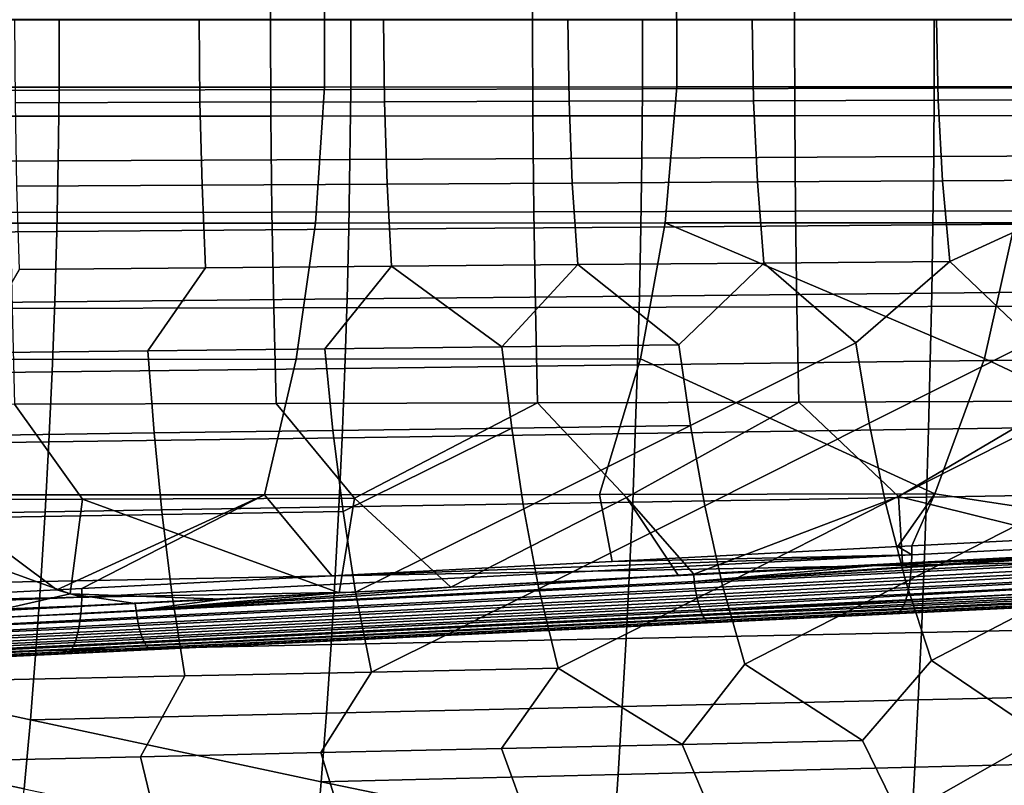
# Model space of a CAD drawing. Header units: metres. Extents: x -25 to 132, y -25 to 25.
# Tile 190 of 256: x 75 to 88, y -10 to 0. Entities that reach past the tile are written whole.
import ezdxf

# ---------------------------------------------------------------- set-up
doc = ezdxf.new("R2010")
doc.units = ezdxf.units.M
doc.layers.add('solid_12_061_071_XXX', color=7, linetype='CONTINUOUS')

msp = doc.modelspace()

# ---------------------------------------------------------------- linework, layer by layer
at = {"layer": 'solid_12_061_071_XXX'}
for points in [[(74.770821, -0.007641, 153.22522), (78.237038, -0.007626, 154.09137), (78.24144, 1.264435, 154.073746), (74.775612, 1.266911, 153.20607)], [(78.237038, -0.007626, 154.09137), (81.703247, -0.00761, 154.95752), (81.707245, 1.261825, 154.941544), (78.24144, 1.264435, 154.073746)], [(81.703247, -0.00761, 154.95752), (85.169472, -0.007593, 155.823654), (85.173019, 1.259079, 155.809464), (81.707245, 1.261825, 154.941544)], [(85.169472, -0.007593, 155.823654), (88.635689, -0.007576, 156.689774), (88.638756, 1.256198, 156.677505), (85.173019, 1.259079, 155.809464)], [(78.951027, -0.8949, 148.138062), (74.291801, -0.895683, 146.782394), (74.291481, 0.908297, 146.782516), (78.950584, 0.907503, 148.138138)], [(83.610283, -0.894034, 149.493668), (78.951027, -0.8949, 148.138062), (78.950584, 0.907503, 148.138138), (83.609711, 0.906625, 149.493683)], [(88.269547, -0.893083, 150.849197), (83.610283, -0.894034, 149.493668), (83.609711, 0.906625, 149.493683), (88.268852, 0.905661, 150.849167)], [(75.436668, -0.937962, 90.059875), (75.440498, 0, 90.068054), (71.580925, 0, 89.085579), (71.576523, -0.9479, 89.076912)], [(77.301468, -1.096823, 69.741486), (74.8592, -1.103872, 68.840729), (74.85128, 0, 68.819572), (77.290787, 0, 69.720062)], [(79.296806, -0.928007, 91.042839), (79.300064, 0, 91.050529), (75.440498, 0, 90.068054), (75.436668, -0.937962, 90.059875)], [(79.743744, -1.089783, 70.642242), (77.301468, -1.096823, 69.741486), (77.290787, 0, 69.720062), (79.730286, 0, 70.620552)], [(83.156952, -0.918072, 92.025803), (83.159637, 0, 92.033005), (79.300064, 0, 91.050529), (79.296806, -0.928007, 91.042839)], [(82.186012, -1.082752, 71.542999), (79.743744, -1.089783, 70.642242), (79.730286, 0, 70.620552), (82.169792, 0, 71.521042)], [(84.628288, -1.075731, 72.443756), (82.186012, -1.082752, 71.542999), (82.169792, 0, 71.521042), (84.609291, 0, 72.421524)], [(87.017082, -0.908125, 93.008766), (87.019203, 0, 93.015488), (83.159637, 0, 92.033005), (83.156952, -0.918072, 92.025803)], [(87.070557, -1.06872, 73.344513), (84.628288, -1.075731, 72.443756), (84.609291, 0, 72.421524), (87.048798, 0, 73.322014)], [(90.87722, -0.89819, 93.99173), (90.878769, 0, 93.997963), (87.019203, 0, 93.015488), (87.017082, -0.908125, 93.008766)], [(89.512833, -1.061719, 74.245262), (87.070557, -1.06872, 73.344513), (87.048798, 0, 73.322014), (89.488304, 0, 74.222504)], [(74.775726, -1.282184, 153.205597), (78.241547, -1.27968, 154.073318), (78.237038, -0.007626, 154.09137), (74.770821, -0.007641, 153.22522)], [(78.241547, -1.27968, 154.073318), (81.707344, -1.277038, 154.941162), (81.703247, -0.00761, 154.95752), (78.237038, -0.007626, 154.09137)], [(81.707344, -1.277038, 154.941162), (85.173103, -1.27426, 155.809113), (85.169472, -0.007593, 155.823654), (81.703247, -0.00761, 154.95752)], [(85.173103, -1.27426, 155.809113), (88.638832, -1.271345, 156.677216), (88.635689, -0.007576, 156.689774), (85.169472, -0.007593, 155.823654)], [(74.205826, -2.698712, 146.819016), (74.291801, -0.895683, 146.782394), (78.951027, -0.8949, 148.138062), (78.831467, -2.696475, 148.160706)], [(78.831467, -2.696475, 148.160706), (78.951027, -0.8949, 148.138062), (83.610283, -0.894034, 149.493668), (83.457336, -2.693995, 149.501617)], [(87.017082, -0.908125, 93.008766), (83.156952, -0.918072, 92.025803), (83.148888, -1.83433, 92.004196), (87.010735, -1.81469, 92.988617)], [(83.457336, -2.693995, 149.501617), (83.610283, -0.894034, 149.493668), (88.269547, -0.893083, 150.849197), (88.083435, -2.69127, 150.841751)], [(90.87722, -0.89819, 93.99173), (87.017082, -0.908125, 93.008766), (87.010735, -1.81469, 92.988617), (90.872559, -1.795073, 93.97303)], [(75.436668, -0.937962, 90.059875), (71.576523, -0.9479, 89.076912), (71.563301, -1.893216, 89.050896), (75.425171, -1.873598, 90.035339)], [(79.296806, -0.928007, 91.042839), (75.436668, -0.937962, 90.059875), (75.425171, -1.873598, 90.035339), (79.287041, -1.853946, 91.019775)], [(83.156952, -0.918072, 92.025803), (79.296806, -0.928007, 91.042839), (79.287041, -1.853946, 91.019775), (83.148888, -1.83433, 92.004196)], [(74.8592, -1.103872, 68.840729), (77.301468, -1.096823, 69.741486), (77.329338, -2.19343, 69.804108), (74.879463, -2.207514, 68.902802)], [(77.301468, -1.096823, 69.741486), (79.743744, -1.089783, 70.642242), (79.779213, -2.179366, 70.705406), (77.329338, -2.19343, 69.804108)], [(79.743744, -1.089783, 70.642242), (82.186012, -1.082752, 71.542999), (82.229088, -2.16532, 71.606705), (79.779213, -2.179366, 70.705406)], [(82.186012, -1.082752, 71.542999), (84.628288, -1.075731, 72.443756), (84.67897, -2.151294, 72.508003), (82.229088, -2.16532, 71.606705)], [(84.628288, -1.075731, 72.443756), (87.070557, -1.06872, 73.344513), (87.128845, -2.137287, 73.409302), (84.67897, -2.151294, 72.508003)], [(87.070557, -1.06872, 73.344513), (89.512833, -1.061719, 74.245262), (89.578728, -2.123301, 74.310593), (87.128845, -2.137287, 73.409302)], [(74.790337, -2.555279, 153.147171), (78.254997, -2.550429, 154.019531), (78.241547, -1.27968, 154.073318), (74.775726, -1.282184, 153.205597)], [(78.254997, -2.550429, 154.019531), (81.719528, -2.545311, 154.892426), (81.707344, -1.277038, 154.941162), (78.241547, -1.27968, 154.073318)], [(81.719528, -2.545311, 154.892426), (85.183929, -2.539924, 155.765823), (85.173103, -1.27426, 155.809113), (81.707344, -1.277038, 154.941162)], [(85.183929, -2.539924, 155.765823), (88.648201, -2.534268, 156.639771), (88.638832, -1.271345, 156.677216), (85.173103, -1.27426, 155.809113)], [(87.010735, -1.81469, 92.988617), (83.148888, -1.83433, 92.004196), (83.13546, -2.748732, 91.968193), (87.000145, -2.719648, 92.955048)], [(90.872559, -1.795073, 93.97303), (87.010735, -1.81469, 92.988617), (87.000145, -2.719648, 92.955048), (90.864799, -2.690596, 93.941879)], [(75.425171, -1.873598, 90.035339), (71.563301, -1.893216, 89.050896), (71.54126, -2.835923, 89.007545), (75.406013, -2.806877, 89.994446)], [(79.287041, -1.853946, 91.019775), (75.425171, -1.873598, 90.035339), (75.406013, -2.806877, 89.994446), (79.270752, -2.777779, 90.981331)], [(83.148888, -1.83433, 92.004196), (79.287041, -1.853946, 91.019775), (79.270752, -2.777779, 90.981331), (83.13546, -2.748732, 91.968193)], [(74.879463, -2.207514, 68.902802), (77.329338, -2.19343, 69.804108), (77.375175, -3.287395, 69.90789), (74.912735, -3.308465, 69.005737)], [(77.329338, -2.19343, 69.804108), (79.779213, -2.179366, 70.705406), (79.837616, -3.266353, 70.810036), (77.375175, -3.287395, 69.90789)], [(79.779213, -2.179366, 70.705406), (82.229088, -2.16532, 71.606705), (82.300049, -3.245341, 71.712181), (79.837616, -3.266353, 70.810036)], [(82.229088, -2.16532, 71.606705), (84.67897, -2.151294, 72.508003), (84.762497, -3.224358, 72.614326), (82.300049, -3.245341, 71.712181)], [(84.67897, -2.151294, 72.508003), (87.128845, -2.137287, 73.409302), (87.224937, -3.203405, 73.516464), (84.762497, -3.224358, 72.614326)], [(87.128845, -2.137287, 73.409302), (89.578728, -2.123301, 74.310593), (87.224937, -3.203405, 73.516464)], [(89.578728, -2.123301, 74.310593), (89.687386, -3.182483, 74.418594), (88.32518, -4.255044, 74.017403), (87.224937, -3.203405, 73.516464)], [(74.814735, -3.825408, 153.049698), (78.277473, -3.818499, 153.929779), (78.254997, -2.550429, 154.019531), (74.790337, -2.555279, 153.147171)], [(78.277473, -3.818499, 153.929779), (81.739906, -3.8112, 154.81105), (81.719528, -2.545311, 154.892426), (78.254997, -2.550429, 154.019531)], [(81.739906, -3.8112, 154.81105), (85.202042, -3.803511, 155.693527), (85.183929, -2.539924, 155.765823), (81.719528, -2.545311, 154.892426)], [(85.202042, -3.803511, 155.693527), (88.663872, -3.795432, 156.577209), (88.648201, -2.534268, 156.639771), (85.183929, -2.539924, 155.765823)], [(78.831467, -2.696475, 148.160706), (78.576477, -4.495492, 148.202225), (74.0233, -4.498828, 146.889725), (74.205826, -2.698712, 146.819016)], [(83.457336, -2.693995, 149.501617), (83.130264, -4.491782, 149.512573), (78.576477, -4.495492, 148.202225), (78.831467, -2.696475, 148.160706)], [(87.000145, -2.719648, 92.955048), (83.13546, -2.748732, 91.968193), (83.116653, -3.661234, 91.917793), (86.985313, -3.62295, 92.908051)], [(83.457336, -2.693995, 149.501617), (87.684677, -4.487699, 150.82077), (87.024376, -6.280875, 150.775391), (83.130264, -4.491782, 149.512573)], [(88.083435, -2.69127, 150.841751), (87.684677, -4.487699, 150.82077), (83.457336, -2.693995, 149.501617)], [(90.864799, -2.690596, 93.941879), (87.000145, -2.719648, 92.955048), (86.985313, -3.62295, 92.908051), (90.85392, -3.584705, 93.89827)], [(88.083435, -2.69127, 150.841751), (92.239708, -4.483241, 152.126846), (91.459862, -6.275649, 152.029312), (87.684677, -4.487699, 150.82077)], [(75.406013, -2.806877, 89.994446), (71.54126, -2.835923, 89.007545), (71.510406, -3.775991, 88.946854), (75.379196, -3.737765, 89.937195)], [(79.270752, -2.777779, 90.981331), (75.406013, -2.806877, 89.994446), (75.379196, -3.737765, 89.937195), (79.247948, -3.699467, 90.927513)], [(83.13546, -2.748732, 91.968193), (79.270752, -2.777779, 90.981331), (79.247948, -3.699467, 90.927513), (83.116653, -3.661234, 91.917793)], [(79.837616, -3.266353, 70.810036), (82.300049, -3.245341, 71.712181), (81.298103, -4.333936, 71.458008)], [(82.300049, -3.245341, 71.712181), (83.640457, -4.307601, 72.311142), (81.298103, -4.333936, 71.458008)], [(82.300049, -3.245341, 71.712181), (84.762497, -3.224358, 72.614326), (83.640457, -4.307601, 72.311142)], [(84.762497, -3.224358, 72.614326), (85.982819, -4.281304, 73.164276), (83.791801, -5.375207, 72.504059), (83.640457, -4.307601, 72.311142)], [(84.762497, -3.224358, 72.614326), (87.224937, -3.203405, 73.516464), (85.982819, -4.281304, 73.164276)], [(87.224937, -3.203405, 73.516464), (88.32518, -4.255044, 74.017403), (86.156853, -5.342501, 73.358978), (85.982819, -4.281304, 73.164276)], [(77.375175, -3.287395, 69.90789), (76.613411, -4.386712, 69.751709), (74.271065, -4.413152, 68.898544), (74.912735, -3.308465, 69.005737)], [(79.837616, -3.266353, 70.810036), (78.955757, -4.360306, 70.604858), (76.613411, -4.386712, 69.751709), (77.375175, -3.287395, 69.90789)], [(79.837616, -3.266353, 70.810036), (81.298103, -4.333936, 71.458008), (78.955757, -4.360306, 70.604858)], [(86.985313, -3.62295, 92.908051), (83.116653, -3.661234, 91.917793), (83.092461, -4.571793, 91.852997), (86.96624, -4.524548, 92.847633)], [(90.85392, -3.584705, 93.89827), (86.985313, -3.62295, 92.908051), (86.96624, -4.524548, 92.847633), (90.839935, -4.477347, 93.842209)], [(75.379196, -3.737765, 89.937195), (71.510406, -3.775991, 88.946854), (71.470734, -4.713394, 88.868828), (75.344704, -4.66623, 89.863594)], [(79.247948, -3.699467, 90.927513), (75.379196, -3.737765, 89.937195), (75.344704, -4.66623, 89.863594), (79.21862, -4.618972, 90.858322)], [(83.116653, -3.661234, 91.917793), (79.247948, -3.699467, 90.927513), (79.21862, -4.618972, 90.858322), (83.092461, -4.571793, 91.852997)], [(74.849022, -5.091025, 152.912903), (78.309074, -5.082479, 153.803757), (78.277473, -3.818499, 153.929779), (74.814735, -3.825408, 153.049698)], [(78.309074, -5.082479, 153.803757), (81.768578, -5.073442, 154.696747), (81.739906, -3.8112, 154.81105), (78.277473, -3.818499, 153.929779)], [(81.768578, -5.073442, 154.696747), (85.227539, -5.063914, 155.591904), (85.202042, -3.803511, 155.693527), (81.739906, -3.8112, 154.81105)], [(85.227539, -5.063914, 155.591904), (88.685951, -5.053894, 156.489227), (88.663872, -3.795432, 156.577209), (85.202042, -3.803511, 155.693527)], [(85.982819, -4.281304, 73.164276), (86.156853, -5.342501, 73.358978), (83.981728, -6.436463, 72.739822), (83.791801, -5.375207, 72.504059)], [(88.32518, -4.255044, 74.017403), (88.521904, -5.309844, 74.21389), (86.375046, -6.397469, 73.596992), (86.156853, -5.342501, 73.358978)], [(74.271065, -4.413152, 68.898544), (76.613411, -4.386712, 69.751709), (76.696671, -5.473605, 69.939224), (74.331635, -5.506496, 69.084259)], [(76.613411, -4.386712, 69.751709), (78.955757, -4.360306, 70.604858), (79.061707, -5.44076, 70.794182), (76.696671, -5.473605, 69.939224)], [(78.955757, -4.360306, 70.604858), (81.298103, -4.333936, 71.458008), (81.42675, -5.40796, 71.649124), (79.061707, -5.44076, 70.794182)], [(81.298103, -4.333936, 71.458008), (83.640457, -4.307601, 72.311142), (83.791801, -5.375207, 72.504059), (81.42675, -5.40796, 71.649124)], [(73.724838, -6.293922, 146.989639), (74.0233, -4.498828, 146.889725), (78.576477, -4.495492, 148.202225), (78.15686, -6.290012, 148.255554)], [(78.15686, -6.290012, 148.255554), (78.576477, -4.495492, 148.202225), (83.130264, -4.491782, 149.512573), (82.590042, -6.285663, 149.517471)], [(87.024376, -6.280875, 150.775391), (82.590042, -6.285663, 149.517471), (83.130264, -4.491782, 149.512573)], [(86.96624, -4.524548, 92.847633), (83.092461, -4.571793, 91.852997), (83.062897, -5.480366, 91.773811), (86.942924, -5.424393, 92.773796)], [(90.839935, -4.477347, 93.842209), (86.96624, -4.524548, 92.847633), (86.942924, -5.424393, 92.773796), (90.822838, -5.36847, 93.773705)], [(90.327438, -6.782099, 151.754318), (87.024376, -6.280875, 150.775391), (87.684677, -4.487699, 150.82077), (91.459862, -6.275649, 152.029312)], [(75.344704, -4.66623, 89.863594), (71.470734, -4.713394, 88.868828), (71.422234, -5.648104, 88.773468), (75.302551, -5.592237, 89.773643)], [(79.21862, -4.618972, 90.858322), (75.344704, -4.66623, 89.863594), (75.302551, -5.592237, 89.773643), (79.182777, -5.536256, 90.773766)], [(83.092461, -4.571793, 91.852997), (79.21862, -4.618972, 90.858322), (79.182777, -5.536256, 90.773766), (83.062897, -5.480366, 91.773811)], [(79.348038, -6.338027, 153.903473), (81.768578, -5.073442, 154.696747), (78.309074, -5.082479, 153.803757)], [(80.62101, -7.512633, 154.051941), (82.946098, -6.32724, 154.850067), (81.768578, -5.073442, 154.696747), (79.348038, -6.338027, 153.903473)], [(82.946098, -6.32724, 154.850067), (85.227539, -5.063914, 155.591904), (81.768578, -5.073442, 154.696747)], [(83.835266, -7.34374, 154.940872), (86.543213, -6.315841, 155.800369), (85.227539, -5.063914, 155.591904), (82.946098, -6.32724, 154.850067)], [(86.543213, -6.315841, 155.800369), (88.685951, -5.053894, 156.489227), (85.227539, -5.063914, 155.591904)], [(89.500885, -7.045025, 156.503723), (90.139389, -6.303831, 156.754364), (88.685951, -5.053894, 156.489227), (86.543213, -6.315841, 155.800369)], [(75.749039, -6.348204, 152.960587), (74.849022, -5.091025, 152.912903), (71.388428, -5.099079, 152.024231), (72.149101, -6.357769, 152.021393)], [(79.348038, -6.338027, 153.903473), (78.309074, -5.082479, 153.803757), (74.849022, -5.091025, 152.912903), (75.749039, -6.348204, 152.960587)], [(88.521904, -5.309844, 74.21389), (88.768379, -6.358534, 74.454147), (86.642693, -7.444977, 73.879074), (86.375046, -6.397469, 73.596992)], [(76.696671, -5.473605, 69.939224), (79.061707, -5.44076, 70.794182), (79.195099, -6.51463, 71.025429), (76.801796, -6.553801, 70.168213)], [(79.061707, -5.44076, 70.794182), (81.42675, -5.40796, 71.649124), (79.195099, -6.51463, 71.025429)], [(81.42675, -5.40796, 71.649124), (81.588409, -6.475517, 71.882629), (79.35965, -7.58061, 71.299072), (79.195099, -6.51463, 71.025429)], [(81.42675, -5.40796, 71.649124), (83.791801, -5.375207, 72.504059), (81.588409, -6.475517, 71.882629)], [(83.791801, -5.375207, 72.504059), (83.981728, -6.436463, 72.739822), (81.787323, -7.535327, 72.159096), (81.588409, -6.475517, 71.882629)], [(86.942924, -5.424393, 92.773796), (83.062897, -5.480366, 91.773811), (83.027954, -6.38691, 91.680244), (86.915359, -6.322438, 92.686554)], [(86.156853, -5.342501, 73.358978), (86.375046, -6.397469, 73.596992), (84.215004, -7.490116, 73.019096), (83.981728, -6.436463, 72.739822)], [(90.822838, -5.36847, 93.773705), (86.942924, -5.424393, 92.773796), (86.915359, -6.322438, 92.686554), (90.80262, -6.258019, 93.692764)], [(75.302551, -5.592237, 89.773643), (71.422234, -5.648104, 88.773468), (71.364922, -6.580092, 88.660774), (75.252724, -6.515756, 89.667343)], [(74.331635, -5.506496, 69.084259), (76.696671, -5.473605, 69.939224), (76.801796, -6.553801, 70.168213), (74.408501, -6.593029, 69.310974)], [(79.182777, -5.536256, 90.773766), (75.302551, -5.592237, 89.773643), (75.252724, -6.515756, 89.667343), (79.140411, -6.451282, 90.673843)], [(83.062897, -5.480366, 91.773811), (79.182777, -5.536256, 90.773766), (79.140411, -6.451282, 90.673843), (83.027954, -6.38691, 91.680244)], [(75.409096, -7.54834, 147.634735), (71.821335, -7.730875, 146.64296), (73.724838, -6.293922, 146.989639)], [(74.595993, -7.82786, 152.38295), (75.586212, -7.600488, 152.692474), (72.149101, -6.357769, 152.021393), (72.026207, -7.610295, 151.746918)], [(75.586212, -7.600488, 152.692474), (75.749039, -6.348204, 152.960587), (72.149101, -6.357769, 152.021393)], [(75.409096, -7.54834, 147.634735), (73.724838, -6.293922, 146.989639), (78.15686, -6.290012, 148.255554)], [(75.736877, -7.531629, 147.725281), (75.409096, -7.54834, 147.634735), (78.15686, -6.290012, 148.255554)], [(77.601128, -7.670868, 153.215729), (79.144745, -7.590043, 153.643265), (75.749039, -6.348204, 152.960587), (75.586212, -7.600488, 152.692474)], [(79.045319, -7.362645, 148.638962), (75.736877, -7.531629, 147.725281), (78.15686, -6.290012, 148.255554)], [(79.144745, -7.590043, 153.643265), (79.348038, -6.338027, 153.903473), (75.749039, -6.348204, 152.960587)], [(82.757874, -7.172275, 149.663864), (79.045319, -7.362645, 148.638962), (78.15686, -6.290012, 148.255554), (82.590042, -6.285663, 149.517471)], [(80.62101, -7.512633, 154.051941), (79.348038, -6.338027, 153.903473), (79.144745, -7.590043, 153.643265)], [(83.628822, -7.354601, 154.88382), (82.946098, -6.32724, 154.850067), (80.62101, -7.512633, 154.051941)], [(86.537292, -6.977739, 150.707306), (82.757874, -7.172275, 149.663864), (82.590042, -6.285663, 149.517471), (87.024376, -6.280875, 150.775391)], [(83.628822, -7.354601, 154.88382), (83.835266, -7.34374, 154.940872), (82.946098, -6.32724, 154.850067)], [(86.915359, -6.322438, 92.686554), (83.027954, -6.38691, 91.680244), (82.987625, -7.291382, 91.572289), (86.883553, -7.218634, 92.585899)], [(83.835266, -7.34374, 154.940872), (86.59774, -7.198237, 155.703629), (86.543213, -6.315841, 155.800369)], [(86.72171, -6.968231, 150.758224), (86.537292, -6.977739, 150.707306), (87.024376, -6.280875, 150.775391)], [(86.59774, -7.198237, 155.703629), (89.500885, -7.045025, 156.503723), (86.543213, -6.315841, 155.800369)], [(88.768379, -6.358534, 74.454147), (89.070396, -7.399913, 74.739029), (86.983322, -8.483459, 74.21209), (86.642693, -7.444977, 73.879074)], [(90.327438, -6.782099, 151.754318), (86.72171, -6.968231, 150.758224), (87.024376, -6.280875, 150.775391)], [(90.80262, -6.258019, 93.692764), (86.915359, -6.322438, 92.686554), (86.883553, -7.218634, 92.585899), (90.779289, -7.145942, 93.59938)], [(79.140411, -6.451282, 90.673843), (75.252724, -6.515756, 89.667343), (75.195229, -7.436751, 89.544701), (79.091515, -7.364011, 90.558563)], [(83.027954, -6.38691, 91.680244), (79.140411, -6.451282, 90.673843), (79.091515, -7.364011, 90.558563), (82.987625, -7.291382, 91.572289)], [(81.588409, -6.475517, 71.882629), (81.787323, -7.535327, 72.159096), (79.571846, -8.637151, 71.619858), (79.35965, -7.58061, 71.299072)], [(83.981728, -6.436463, 72.739822), (84.215004, -7.490116, 73.019096), (82.042328, -8.585833, 72.483963), (81.787323, -7.535327, 72.159096)], [(86.375046, -6.397469, 73.596992), (86.642693, -7.444977, 73.879074), (84.512817, -8.534601, 73.348045), (84.215004, -7.490116, 73.019096)], [(75.252724, -6.515756, 89.667343), (71.364922, -6.580092, 88.660774), (71.298782, -7.509332, 88.530746), (75.195229, -7.436751, 89.544701)], [(74.408501, -6.593029, 69.310974), (76.801796, -6.553801, 70.168213), (76.931992, -7.625965, 70.439026), (74.504333, -7.67139, 69.578964)], [(76.801796, -6.553801, 70.168213), (79.195099, -6.51463, 71.025429), (79.35965, -7.58061, 71.299072), (76.931992, -7.625965, 70.439026)], [(86.710098, -7.315706, 150.85997), (86.717834, -7.204248, 150.812561), (97.70179, -6.644533, 153.842957), (97.694817, -6.760382, 153.888229)], [(86.717834, -7.204248, 150.812561), (86.721649, -7.087832, 150.778473), (97.704597, -6.523935, 153.811874), (97.70179, -6.644533, 153.842957)], [(86.721649, -7.087832, 150.778473), (86.72171, -6.968231, 150.758224), (90.327438, -6.782099, 151.754318), (97.704597, -6.523935, 153.811874)], [(86.698563, -7.420567, 150.919968), (86.710098, -7.315706, 150.85997), (97.694817, -6.760382, 153.888229), (97.683792, -6.869683, 153.94696)], [(86.683388, -7.517284, 150.991699), (86.698563, -7.420567, 150.919968), (97.683792, -6.869683, 153.94696), (97.668884, -6.970741, 154.018265)], [(86.721649, -7.087832, 150.778473), (82.757874, -7.172275, 149.663864), (86.537292, -6.977739, 150.707306)], [(83.84343, -7.439497, 154.921768), (91.228699, -6.953716, 156.979065), (89.500885, -7.045025, 156.503723)], [(91.232086, -7.045278, 156.964417), (91.228699, -6.953716, 156.979065), (83.84343, -7.439497, 154.921768)], [(86.721649, -7.087832, 150.778473), (86.537292, -6.977739, 150.707306), (86.72171, -6.968231, 150.758224)], [(86.66481, -7.604434, 151.074097), (86.683388, -7.517284, 150.991699), (97.668884, -6.970741, 154.018265), (97.650322, -7.061986, 154.101028)], [(75.733284, -7.760293, 147.785873), (75.737961, -7.647654, 147.749329), (86.721649, -7.087832, 150.778473), (86.717834, -7.204248, 150.812561)], [(75.737961, -7.647654, 147.749329), (75.736877, -7.531629, 147.725281), (79.045319, -7.362645, 148.638962), (86.721649, -7.087832, 150.778473)], [(86.721649, -7.087832, 150.778473), (79.045319, -7.362645, 148.638962), (82.757874, -7.172275, 149.663864)], [(83.84343, -7.439497, 154.921768), (89.500885, -7.045025, 156.503723), (86.59774, -7.198237, 155.703629)], [(91.232086, -7.045278, 156.964417), (83.84343, -7.439497, 154.921768), (83.8563, -7.531723, 154.89122), (91.242981, -7.134038, 156.940308)], [(91.242981, -7.134038, 156.940308), (83.8563, -7.531723, 154.89122), (83.872063, -7.61888, 154.849274), (91.256546, -7.218903, 156.905762)], [(86.618553, -7.745056, 151.265884), (86.643089, -7.680732, 151.165939), (97.628403, -7.142003, 154.193954), (97.603462, -7.20955, 154.295609)], [(86.643089, -7.680732, 151.165939), (86.66481, -7.604434, 151.074097), (97.650322, -7.061986, 154.101028), (97.628403, -7.142003, 154.193954)], [(90.779289, -7.145942, 93.59938), (86.883553, -7.218634, 92.585899), (86.847496, -8.112932, 92.471848), (90.752838, -8.032186, 93.493568)], [(75.724876, -7.867832, 147.834976), (75.733284, -7.760293, 147.785873), (86.717834, -7.204248, 150.812561), (86.710098, -7.315706, 150.85997)], [(82.987625, -7.291382, 91.572289), (79.091515, -7.364011, 90.558563), (79.036102, -8.274405, 90.427917), (82.94191, -8.193738, 91.449951)], [(86.883553, -7.218634, 92.585899), (82.987625, -7.291382, 91.572289), (82.94191, -8.193738, 91.449951), (86.847496, -8.112932, 92.471848)], [(83.84343, -7.439497, 154.921768), (86.59774, -7.198237, 155.703629), (83.835266, -7.34374, 154.940872)], [(91.256546, -7.218903, 156.905762), (83.872063, -7.61888, 154.849274), (83.890457, -7.69948, 154.796646), (91.272583, -7.298577, 156.861328)], [(86.562508, -7.834178, 151.4841), (86.59156, -7.796457, 151.372467), (97.575882, -7.26358, 154.404404), (97.546097, -7.303253, 154.518677)], [(86.59156, -7.796457, 151.372467), (86.618553, -7.745056, 151.265884), (97.603462, -7.20955, 154.295609), (97.575882, -7.26358, 154.404404)], [(79.091515, -7.364011, 90.558563), (75.195229, -7.436751, 89.544701), (75.130058, -8.355192, 89.405716), (79.036102, -8.274405, 90.427917)], [(75.697449, -8.061655, 147.96788), (75.712883, -7.968758, 147.895935), (86.698563, -7.420567, 150.919968), (86.683388, -7.517284, 150.991699)], [(75.712883, -7.968758, 147.895935), (75.724876, -7.867832, 147.834976), (86.710098, -7.315706, 150.85997), (86.698563, -7.420567, 150.919968)], [(83.84343, -7.439497, 154.921768), (83.835266, -7.34374, 154.940872), (83.628822, -7.354601, 154.88382), (76.456024, -7.823226, 152.873856)], [(76.456024, -7.823226, 152.873856), (83.628822, -7.354601, 154.88382), (80.62101, -7.512633, 154.051941)], [(91.272583, -7.298577, 156.861328), (83.890457, -7.69948, 154.796646), (83.911163, -7.772146, 154.734238), (91.290833, -7.371846, 156.807693)], [(91.290833, -7.371846, 156.807693), (83.911163, -7.772146, 154.734238), (83.93383, -7.835639, 154.663101), (91.311028, -7.437592, 156.745651)], [(86.53183, -7.857665, 151.599152), (86.562508, -7.834178, 151.4841), (97.546097, -7.303253, 154.518677), (97.514572, -7.327953, 154.636642)], [(97.514572, -7.327953, 154.636642), (97.569565, -7.333068, 154.781357), (94.518211, -7.480129, 153.934875), (86.53183, -7.857665, 151.599152)], [(89.070396, -7.399913, 74.739029), (89.453835, -8.432405, 75.076111), (88.45919, -9.487837, 74.960274), (86.983322, -8.483459, 74.21209)], [(75.195229, -7.436751, 89.544701), (71.298782, -7.509332, 88.530746), (71.223824, -8.435795, 88.383392), (75.130058, -8.355192, 89.405716)], [(75.737961, -7.647654, 147.749329), (71.821335, -7.730875, 146.64296), (75.409096, -7.54834, 147.634735)], [(75.737961, -7.647654, 147.749329), (75.409096, -7.54834, 147.634735), (75.736877, -7.531629, 147.725281)], [(75.67881, -8.145217, 148.049835), (75.697449, -8.061655, 147.96788), (86.683388, -7.517284, 150.991699), (86.66481, -7.604434, 151.074097)], [(83.8563, -7.531723, 154.89122), (83.84343, -7.439497, 154.921768), (76.456024, -7.823226, 152.873856), (76.46933, -7.911473, 152.84108)], [(76.456024, -7.823226, 152.873856), (80.62101, -7.512633, 154.051941), (79.144745, -7.590043, 153.643265)], [(83.872063, -7.61888, 154.849274), (83.8563, -7.531723, 154.89122), (76.46933, -7.911473, 152.84108), (76.485313, -7.994571, 152.797745)], [(81.787323, -7.535327, 72.159096), (82.042328, -8.585833, 72.483963), (79.571846, -8.637151, 71.619858)], [(84.215004, -7.490116, 73.019096), (84.512817, -8.534601, 73.348045), (83.681038, -9.595786, 73.313309), (82.042328, -8.585833, 72.483963)], [(91.332855, -7.494812, 156.676163), (91.311028, -7.437592, 156.745651), (83.93383, -7.835639, 154.663101)], [(91.35598, -7.542633, 156.600296), (91.332855, -7.494812, 156.676163), (83.93383, -7.835639, 154.663101), (83.958076, -7.888872, 154.584473)], [(91.380058, -7.580326, 156.51918), (91.35598, -7.542633, 156.600296), (83.958076, -7.888872, 154.584473), (83.983475, -7.930938, 154.49968)], [(86.642693, -7.444977, 73.879074), (86.983322, -8.483459, 74.21209), (86.070107, -9.541763, 74.13681), (84.512817, -8.534601, 73.348045)], [(86.53183, -7.857665, 151.599152), (94.518211, -7.480129, 153.934875), (86.559196, -7.863716, 151.732712)], [(86.559196, -7.863716, 151.732712), (94.518211, -7.480129, 153.934875), (91.55735, -7.622749, 156.285248), (86.9235, -7.846079, 155.01207)], [(75.733284, -7.760293, 147.785873), (64.789581, -8.20987, 144.72403), (64.791672, -8.086467, 144.695129), (75.737961, -7.647654, 147.749329)], [(75.737961, -7.647654, 147.749329), (64.791672, -8.086467, 144.695129), (68.28215, -7.91025, 145.663239)], [(75.737961, -7.647654, 147.749329), (68.28215, -7.91025, 145.663239), (71.821335, -7.730875, 146.64296)], [(74.504333, -7.67139, 69.578964), (76.931992, -7.625965, 70.439026), (77.101379, -8.688557, 70.755714), (74.630928, -8.740048, 69.891556)], [(74.595993, -7.82786, 152.38295), (76.442421, -7.731458, 152.894684), (75.586212, -7.600488, 152.692474)], [(76.442421, -7.731458, 152.894684), (77.601128, -7.670868, 153.215729), (75.586212, -7.600488, 152.692474)], [(75.632965, -8.27979, 148.238968), (75.657211, -8.21827, 148.140625), (86.643089, -7.680732, 151.165939), (86.618553, -7.745056, 151.265884)], [(75.657211, -8.21827, 148.140625), (75.67881, -8.145217, 148.049835), (86.66481, -7.604434, 151.074097), (86.643089, -7.680732, 151.165939)], [(76.456024, -7.823226, 152.873856), (77.601128, -7.670868, 153.215729), (76.442421, -7.731458, 152.894684)], [(76.456024, -7.823226, 152.873856), (79.144745, -7.590043, 153.643265), (77.601128, -7.670868, 153.215729)], [(83.890457, -7.69948, 154.796646), (83.872063, -7.61888, 154.849274), (76.485313, -7.994571, 152.797745), (76.503708, -8.071184, 152.744537)], [(76.931992, -7.625965, 70.439026), (79.35965, -7.58061, 71.299072), (79.571846, -8.637151, 71.619858), (77.101379, -8.688557, 70.755714)], [(91.404709, -7.607317, 156.434082), (91.380058, -7.580326, 156.51918), (83.983475, -7.930938, 154.49968), (84.009605, -7.961119, 154.410172)], [(91.429573, -7.623193, 156.346283), (91.404709, -7.607317, 156.434082), (84.009605, -7.961119, 154.410172), (84.036011, -7.978899, 154.31749)], [(84.036011, -7.978899, 154.31749), (84.10955, -7.981698, 154.236267), (86.9235, -7.846079, 155.01207), (91.429573, -7.623193, 156.346283)], [(91.429573, -7.623193, 156.346283), (86.9235, -7.846079, 155.01207), (91.55735, -7.622749, 156.285248)], [(64.789581, -8.20987, 144.72403), (75.733284, -7.760293, 147.785873), (75.724876, -7.867832, 147.834976), (64.783165, -8.328692, 144.767715)], [(76.456024, -7.823226, 152.873856), (76.442421, -7.731458, 152.894684), (74.595993, -7.82786, 152.38295), (69.06942, -8.204439, 150.8237)], [(75.577927, -8.364944, 148.452759), (75.606415, -8.328911, 148.343506), (86.59156, -7.796457, 151.372467), (86.562508, -7.834178, 151.4841)], [(75.606415, -8.328911, 148.343506), (75.632965, -8.27979, 148.238968), (86.618553, -7.745056, 151.265884), (86.59156, -7.796457, 151.372467)], [(83.911163, -7.772146, 154.734238), (83.890457, -7.69948, 154.796646), (76.503708, -8.071184, 152.744537), (76.524216, -8.140082, 152.682312)], [(83.93383, -7.835639, 154.663101), (83.911163, -7.772146, 154.734238), (76.524216, -8.140082, 152.682312), (76.546516, -8.200158, 152.612076)], [(64.783165, -8.328692, 144.767715), (75.724876, -7.867832, 147.834976), (75.712883, -7.968758, 147.895935), (64.772514, -8.441023, 144.825485)], [(76.46933, -7.911473, 152.84108), (76.456024, -7.823226, 152.873856), (69.06942, -8.204439, 150.8237), (69.083084, -8.289128, 150.789017)], [(76.485313, -7.994571, 152.797745), (76.46933, -7.911473, 152.84108), (69.083084, -8.289128, 150.789017), (69.09922, -8.368613, 150.744476)], [(75.547905, -8.387382, 148.565186), (75.577927, -8.364944, 148.452759), (86.562508, -7.834178, 151.4841), (86.53183, -7.857665, 151.599152)], [(86.53183, -7.857665, 151.599152), (86.559196, -7.863716, 151.732712), (79.532143, -8.202388, 149.789658), (75.547905, -8.387382, 148.565186)], [(83.958076, -7.888872, 154.584473), (83.93383, -7.835639, 154.663101), (76.546516, -8.200158, 152.612076), (76.570251, -8.250444, 152.534973)], [(83.983475, -7.930938, 154.49968), (83.958076, -7.888872, 154.584473), (76.570251, -8.250444, 152.534973), (76.595032, -8.290136, 152.452209)], [(84.009605, -7.961119, 154.410172), (83.983475, -7.930938, 154.49968), (76.595032, -8.290136, 152.452209), (76.620461, -8.318593, 152.365128)], [(86.559196, -7.863716, 151.732712), (84.10955, -7.981698, 154.236267), (76.677246, -8.3399, 152.183578), (79.532143, -8.202388, 149.789658)], [(86.559196, -7.863716, 151.732712), (86.9235, -7.846079, 155.01207), (84.10955, -7.981698, 154.236267)], [(64.757812, -8.545058, 144.896408), (75.697449, -8.061655, 147.96788), (75.67881, -8.145217, 148.049835), (64.739288, -8.639126, 144.979324)], [(64.772514, -8.441023, 144.825485), (75.712883, -7.968758, 147.895935), (75.697449, -8.061655, 147.96788), (64.757812, -8.545058, 144.896408)], [(76.503708, -8.071184, 152.744537), (76.485313, -7.994571, 152.797745), (69.09922, -8.368613, 150.744476), (69.117577, -8.441684, 150.69075)], [(76.524216, -8.140082, 152.682312), (76.503708, -8.071184, 152.744537), (69.117577, -8.441684, 150.69075), (69.137886, -8.507228, 150.628677)], [(84.036011, -7.978899, 154.31749), (84.009605, -7.961119, 154.410172), (76.620461, -8.318593, 152.365128), (76.646133, -8.335359, 152.275131)], [(76.646133, -8.335359, 152.275131), (76.677246, -8.3399, 152.183578), (84.10955, -7.981698, 154.236267), (84.036011, -7.978899, 154.31749)], [(90.752838, -8.032186, 93.493568), (86.847496, -8.112932, 92.471848), (86.807182, -9.005286, 92.344391), (90.723259, -8.916697, 93.375328)], [(64.739288, -8.639126, 144.979324), (75.67881, -8.145217, 148.049835), (75.657211, -8.21827, 148.140625), (64.717239, -8.721714, 145.072937)], [(76.546516, -8.200158, 152.612076), (76.524216, -8.140082, 152.682312), (69.137886, -8.507228, 150.628677), (69.159828, -8.564248, 150.559189)], [(76.570251, -8.250444, 152.534973), (76.546516, -8.200158, 152.612076), (69.159828, -8.564248, 150.559189), (69.183083, -8.611876, 150.483337)], [(75.515045, -8.395993, 148.677368), (79.532143, -8.202388, 149.789658), (76.677246, -8.3399, 152.183578), (76.157692, -8.364941, 152.0401)], [(75.547905, -8.387382, 148.565186), (79.532143, -8.202388, 149.789658), (75.515045, -8.395993, 148.677368)], [(82.94191, -8.193738, 91.449951), (79.036102, -8.274405, 90.427917), (78.974159, -9.182425, 90.281921), (82.890808, -9.093935, 91.31324)], [(86.847496, -8.112932, 92.471848), (82.94191, -8.193738, 91.449951), (82.890808, -9.093935, 91.31324), (86.807182, -9.005286, 92.344391)], [(64.664055, -8.847352, 145.286011), (75.606415, -8.328911, 148.343506), (75.577927, -8.364944, 148.452759), (64.633759, -8.888382, 145.402054)], [(64.692024, -8.791497, 145.175705), (75.632965, -8.27979, 148.238968), (75.606415, -8.328911, 148.343506), (64.664055, -8.847352, 145.286011)], [(64.717239, -8.721714, 145.072937), (75.657211, -8.21827, 148.140625), (75.632965, -8.27979, 148.238968), (64.692024, -8.791497, 145.175705)], [(76.595032, -8.290136, 152.452209), (76.570251, -8.250444, 152.534973), (69.183083, -8.611876, 150.483337), (69.207275, -8.649385, 150.402283)], [(76.620461, -8.318593, 152.365128), (76.595032, -8.290136, 152.452209), (69.207275, -8.649385, 150.402283), (69.232056, -8.676208, 150.317261)], [(76.646133, -8.335359, 152.275131), (76.620461, -8.318593, 152.365128), (69.232056, -8.676208, 150.317261), (69.257042, -8.691934, 150.229568)], [(69.257042, -8.691934, 150.229568), (69.280777, -8.696376, 150.143692), (76.157692, -8.364941, 152.0401), (76.646133, -8.335359, 152.275131)], [(79.036102, -8.274405, 90.427917), (75.130058, -8.355192, 89.405716), (75.05722, -9.271045, 89.250389), (78.974159, -9.182425, 90.281921)], [(76.646133, -8.335359, 152.275131), (76.157692, -8.364941, 152.0401), (76.677246, -8.3399, 152.183578)], [(75.547905, -8.387382, 148.565186), (75.515045, -8.395993, 148.677368), (64.568214, -8.923579, 145.643875), (64.601646, -8.913928, 145.521988)], [(64.568214, -8.923579, 145.643875), (75.515045, -8.395993, 148.677368), (69.280777, -8.696376, 150.143692), (65.360435, -8.885318, 149.063538)], [(64.633759, -8.888382, 145.402054), (75.577927, -8.364944, 148.452759), (75.547905, -8.387382, 148.565186), (64.601646, -8.913928, 145.521988)], [(75.515045, -8.395993, 148.677368), (76.157692, -8.364941, 152.0401), (69.280777, -8.696376, 150.143692)], [(74.9767, -10.184276, 89.07872), (75.05722, -9.271045, 89.250389), (71.223824, -8.435795, 88.383392), (71.14003, -9.359454, 88.218704)], [(75.05722, -9.271045, 89.250389), (75.130058, -8.355192, 89.405716), (71.223824, -8.435795, 88.383392)], [(82.042328, -8.585833, 72.483963), (81.291992, -9.649903, 72.489769), (78.902954, -9.704115, 71.666199), (79.571846, -8.637151, 71.619858)], [(82.042328, -8.585833, 72.483963), (83.681038, -9.595786, 73.313309), (81.291992, -9.649903, 72.489769)], [(84.512817, -8.534601, 73.348045), (86.070107, -9.541763, 74.13681), (83.681038, -9.595786, 73.313309)], [(86.983322, -8.483459, 74.21209), (88.45919, -9.487837, 74.960274), (86.567902, -10.560964, 74.576828), (86.070107, -9.541763, 74.13681)], [(77.101379, -8.688557, 70.755714), (76.513924, -9.758421, 70.842598), (74.124916, -9.812821, 70.018967), (74.630928, -8.740048, 69.891556)], [(79.571846, -8.637151, 71.619858), (78.902954, -9.704115, 71.666199), (76.513924, -9.758421, 70.842598), (77.101379, -8.688557, 70.755714)], [(90.723259, -8.916697, 93.375328), (86.807182, -9.005286, 92.344391), (86.762619, -9.895646, 92.203537), (90.690559, -9.799422, 93.244667)], [(82.890808, -9.093935, 91.31324), (78.974159, -9.182425, 90.281921), (78.905685, -10.088035, 90.120567), (82.83432, -9.99193, 91.162163)], [(86.807182, -9.005286, 92.344391), (82.890808, -9.093935, 91.31324), (82.83432, -9.99193, 91.162163), (86.762619, -9.895646, 92.203537)], [(78.905685, -10.088035, 90.120567), (78.974159, -9.182425, 90.281921), (75.05722, -9.271045, 89.250389)], [(74.888512, -11.094852, 88.890717), (74.9767, -10.184276, 89.07872), (71.14003, -9.359454, 88.218704), (71.047424, -10.280282, 88.03669)], [(78.830681, -10.991195, 89.943863), (78.905685, -10.088035, 90.120567), (75.05722, -9.271045, 89.250389), (74.9767, -10.184276, 89.07872)], [(88.45919, -9.487837, 74.960274), (89.017792, -10.50164, 75.407486), (88.364006, -11.536631, 75.469452), (86.567902, -10.560964, 74.576828)], [(81.291992, -9.649903, 72.489769), (83.681038, -9.595786, 73.313309), (84.118042, -10.620401, 73.746117), (81.668198, -10.679954, 72.915359)], [(83.681038, -9.595786, 73.313309), (86.070107, -9.541763, 74.13681), (86.567902, -10.560964, 74.576828), (84.118042, -10.620401, 73.746117)], [(74.124916, -9.812821, 70.018967), (76.513924, -9.758421, 70.842598), (76.768562, -10.799398, 71.253723), (74.318764, -10.859292, 70.422844)], [(76.513924, -9.758421, 70.842598), (78.902954, -9.704115, 71.666199), (79.218369, -10.739618, 72.084564), (76.768562, -10.799398, 71.253723)], [(78.902954, -9.704115, 71.666199), (81.291992, -9.649903, 72.489769), (81.668198, -10.679954, 72.915359), (79.218369, -10.739618, 72.084564)], [(86.762619, -9.895646, 92.203537), (82.83432, -9.99193, 91.162163), (82.772438, -10.88768, 90.996704), (86.713799, -10.783965, 92.049301)], [(90.690559, -9.799422, 93.244667), (86.762619, -9.895646, 92.203537), (86.713799, -10.783965, 92.049301), (90.654732, -10.680309, 93.101578)], [(82.772438, -10.88768, 90.996704), (82.83432, -9.99193, 91.162163), (78.905685, -10.088035, 90.120567)], [(82.705162, -11.781142, 90.816887), (82.772438, -10.88768, 90.996704), (78.905685, -10.088035, 90.120567), (78.830681, -10.991195, 89.943863)]]:
    msp.add_3dface(points, dxfattribs=at)

doc.saveas('drawing.dxf')
